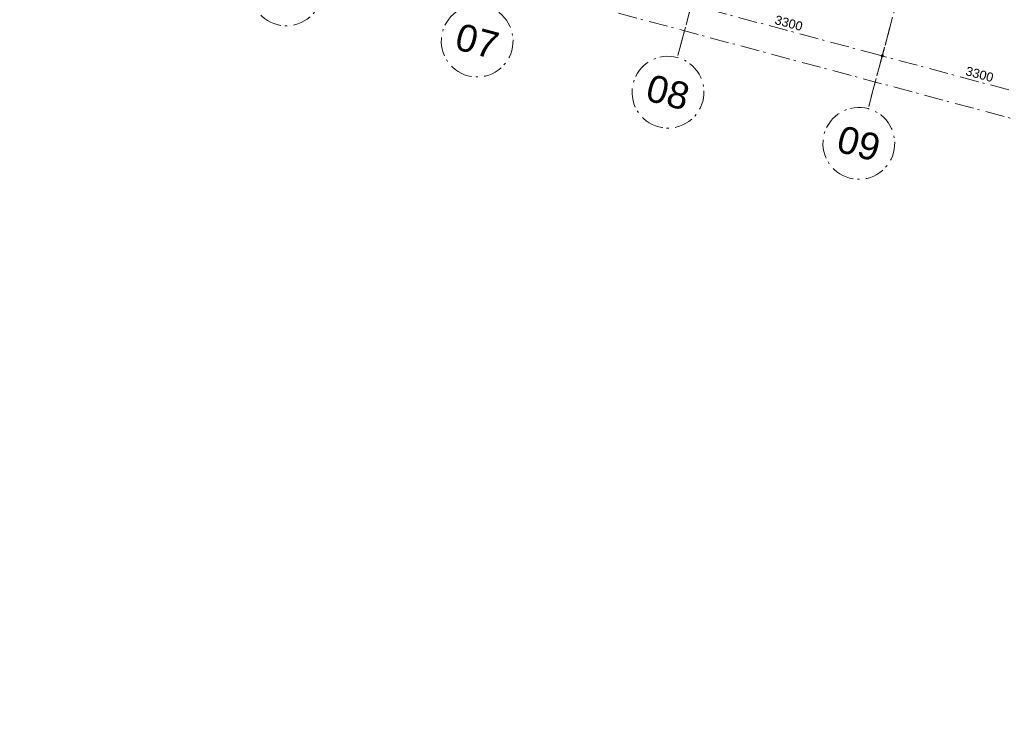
# Model space of a CAD drawing. Header units: millimetres. Extents: x -62314 to 79800, y -34032 to 28340.
# Tile 8 of 85: x 7792 to 24238, y -31533 to -19919. Entities that reach past the tile are written whole.
import ezdxf
from ezdxf.enums import TextEntityAlignment as Align

# ---------------------------------------------------------------- set-up
doc = ezdxf.new("R2010")
doc.units = ezdxf.units.MM
doc.header["$LTSCALE"] = 508
doc.header["$PDMODE"] = 1
doc.header["$PDSIZE"] = -2
doc.linetypes.add('Dash Style-6', pattern=[1.04164, 0.625, -0.20828, 0.06943, -0.13893])
doc.layers.get('0').update_dxf_attribs({"lineweight": 0})
doc.layers.get('DEFPOINTS').update_dxf_attribs({"lineweight": 0})
doc.layers.add('(00) tekening-stramien-algemeen', color=7, linetype='Dash Style-6', lineweight=0)
doc.layers.add('None', color=7, linetype='Continuous', lineweight=0)
doc.styles.add('Arial', font='Arial')
doc.styles.add('Helvetica', font='Helvetica')
doc.dimstyles.new('KE __', dxfattribs={"dimtxt": 75.447591, "dimasz": 50.074463, "dimexe": 125, "dimexo": 500, "dimgap": 25, "dimtad": 1, "dimdec": 1, "dimtxsty": 'Arial', "dimblk": 'DOT', "dimblk1": 'DOT', "dimblk2": 'DOT', "dimcen": 0, "dimdle": 100, "dimazin": 0, "dimtfac": 0.8, "dimtdec": 1, "dimtix": 1, "dimtmove": 0, "dimatfit": 0, "dimldrblk": 'DOT', "dimfxl": 150, "dimfxlon": 1, "dimfrac": 2, "dimtolj": 1, "dimarcsym": 0})

# ---------------------------------------------------------------- blocks, each defined once
blk = doc.blocks.new('_Dot')
at = {"color": 0, "linetype": 'ByBlock', "lineweight": -2}
blk.add_line((-0.5, 0), (-1, 0), dxfattribs=at)
at = {"color": 0, "linetype": 'ByBlock', "const_width": 0.5}
blk.add_lwpolyline([(-0.25, 0, 1), (0.25, 0, 1)], format="xyb", close=True, dxfattribs=at)
blk = doc.blocks.new('*D409')
at = {"layer": '(00) tekening-stramien-algemeen', "color": 0, "lineweight": -2, "transparency": 33554687}
for p, q in [((26755, -350), (26755, -625)), ((30055, -350), (30055, -625)), ((30005, -500), (26805, -500))]:
    blk.add_line(p, q, dxfattribs=at)
at = {"layer": 'DEFPOINTS', "color": 0, "transparency": 33554687}
for p in [(26755, 2779), (30055, 2779), (26755, -500)]:
    blk.add_point(p, dxfattribs=at)
at = {"layer": '(00) tekening-stramien-algemeen', "color": 0, "lineweight": -2, "xscale": 50.07446289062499, "yscale": 50.07446289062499, "zscale": 50.07446289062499, "rotation": 180}
blk.add_blockref('_Dot', (26755, -500), dxfattribs=at)
at = {"layer": '(00) tekening-stramien-algemeen', "color": 0, "lineweight": -2, "xscale": 50.07446289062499, "yscale": 50.07446289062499, "zscale": 50.07446289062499}
blk.add_blockref('_Dot', (30055, -500), dxfattribs=at)
at = {"layer": '(00) tekening-stramien-algemeen', "color": 0, "lineweight": 0, "transparency": 33554687, "insert": (28405, -375), "char_height": 150.9, "attachment_point": 5, "style": 'Helvetica'}
blk.add_mtext('\\A1;3300', dxfattribs=at)
blk = doc.blocks.new('*D410')
at = {"layer": '(00) tekening-stramien-algemeen', "color": 0, "lineweight": -2, "transparency": 33554687}
for p, q in [((23455, -350), (23455, -625)), ((26755, -350), (26755, -625)), ((26705, -500), (23505, -500))]:
    blk.add_line(p, q, dxfattribs=at)
at = {"layer": 'DEFPOINTS', "color": 0, "transparency": 33554687}
for p in [(23455, 2779), (26755, 2779), (23455, -500)]:
    blk.add_point(p, dxfattribs=at)
at = {"layer": '(00) tekening-stramien-algemeen', "color": 0, "lineweight": -2, "xscale": 50.07446289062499, "yscale": 50.07446289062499, "zscale": 50.07446289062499, "rotation": 180}
blk.add_blockref('_Dot', (23455, -500), dxfattribs=at)
at = {"layer": '(00) tekening-stramien-algemeen', "color": 0, "lineweight": -2, "xscale": 50.07446289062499, "yscale": 50.07446289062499, "zscale": 50.07446289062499}
blk.add_blockref('_Dot', (26755, -500), dxfattribs=at)
at = {"layer": '(00) tekening-stramien-algemeen', "color": 0, "lineweight": 0, "transparency": 33554687, "insert": (25105, -375), "char_height": 150.9, "attachment_point": 5, "style": 'Helvetica'}
blk.add_mtext('\\A1;3300', dxfattribs=at)
blk = doc.blocks.new('00-stramienbol')
at = {"layer": '(00) tekening-stramien-algemeen', "color": 2, "lineweight": 0, "transparency": 33554687, "flags": 128}
blk.add_lwpolyline([(0, 600), (59, 597), (117, 588), (174, 574), (230, 554), (283, 529), (333, 499), (381, 464), (424, 424), (464, 381), (499, 333), (529, 283), (554, 230), (574, 174), (588, 117), (597, 59), (600, 0), (597, -59), (588, -117), (574, -174), (554, -230), (529, -283), (499, -333), (464, -381), (424, -424), (381, -464), (333, -499), (283, -529), (230, -554), (174, -574), (117, -588), (59, -597), (0, -600), (-59, -597), (-117, -588), (-174, -574), (-230, -554), (-283, -529), (-333, -499), (-381, -464), (-424, -424), (-464, -381), (-499, -333), (-529, -283), (-554, -230), (-574, -174), (-588, -117), (-597, -59), (-600, 0), (-597, 59), (-588, 117), (-574, 174), (-554, 230), (-529, 283), (-499, 333), (-464, 381), (-424, 424), (-381, 464), (-333, 499), (-283, 529), (-230, 554), (-174, 574), (-117, 588), (-59, 597)], close=True, dxfattribs=at)
at = {"layer": '(00) tekening-stramien-algemeen', "color": 2, "linetype": 'Continuous', "lineweight": 0, "transparency": 33554687}
for p in [(0, 600), (-600, 0), (0, 0), (600, 0), (0, -600)]:
    blk.add_point(p, dxfattribs=at)
at = {"layer": '(00) tekening-stramien-algemeen', "color": 2, "transparency": 33554687, "style": 'Arial'}
blk.add_attdef('hoofdveld', text='', height=453, dxfattribs=at).set_placement((0, 0), align=Align.MIDDLE_CENTER)
at = {"layer": 'None', "color": 0, "flags": 1}
for tag, p in [('subveld_1', (-600, -1415)), ('subveld_2', (-600, -2230))]:
    blk.add_attdef(tag, p, '', height=453, dxfattribs=at)
blk = doc.blocks.new('*D420')
at = {"layer": '(00) tekening-stramien-algemeen', "color": 0, "lineweight": -2, "transparency": 33554687}
for p, q in [((67660, -14379), (67660, -14654)), ((-270, -14579), (-270, -14654)), ((67610, -14529), (-220, -14529))]:
    blk.add_line(p, q, dxfattribs=at)
at = {"layer": 'DEFPOINTS', "color": 0, "transparency": 33554687}
for p in [(67660, -11070), (-270, -14079), (-270, -14529)]:
    blk.add_point(p, dxfattribs=at)
at = {"layer": '(00) tekening-stramien-algemeen', "color": 0, "lineweight": -2, "xscale": 50.07446289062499, "yscale": 50.07446289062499, "zscale": 50.07446289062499, "rotation": 180}
blk.add_blockref('_Dot', (-270, -14529), dxfattribs=at)
at = {"layer": '(00) tekening-stramien-algemeen', "color": 0, "lineweight": -2, "xscale": 50.07446289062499, "yscale": 50.07446289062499, "zscale": 50.07446289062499}
blk.add_blockref('_Dot', (67660, -14529), dxfattribs=at)
at = {"layer": '(00) tekening-stramien-algemeen', "color": 0, "lineweight": 0, "transparency": 33554687, "insert": (33695, -14428), "char_height": 150.9, "attachment_point": 5, "style": 'Helvetica'}
blk.add_mtext('\\A1;67930', dxfattribs=at)
blk = doc.blocks.new('stramien langs gevel blok B')
at = {"layer": '(00) tekening-stramien-algemeen', "color": 2, "lineweight": 0, "transparency": 33554687}
for p, q in [((23455, 0), (23455, -1411.2)), ((26755, 0), (26755, -1411.2))]:
    blk.add_line(p, q, dxfattribs=at)
at = {"layer": '(00) tekening-stramien-algemeen', "color": 2}
ref = blk.add_blockref('00-stramienbol', (16855, -2011.2), dxfattribs=dict(at, rotation=180))
ref.add_attrib('hoofdveld', '06', dxfattribs={"color": 2, "transparency": 33554687, "height": 452.69, "style": 'Arial'}).set_placement((16855, -2011.2), align=Align.MIDDLE_CENTER)
ref = blk.add_blockref('00-stramienbol', (20155, -2011.2), dxfattribs=dict(at, rotation=180))
ref.add_attrib('hoofdveld', '07', dxfattribs={"color": 2, "transparency": 33554687, "height": 452.69, "style": 'Arial'}).set_placement((20155, -2011.2), align=Align.MIDDLE_CENTER)
ref = blk.add_blockref('00-stramienbol', (23455, -2011.2), dxfattribs=dict(at, rotation=180))
ref.add_attrib('hoofdveld', '08', dxfattribs={"color": 2, "transparency": 33554687, "height": 452.69, "style": 'Arial'}).set_placement((23455, -2011.2), align=Align.MIDDLE_CENTER)
ref = blk.add_blockref('00-stramienbol', (26755, -2011.2), dxfattribs=dict(at, rotation=180))
ref.add_attrib('hoofdveld', '09', dxfattribs={"color": 2, "transparency": 33554687, "height": 452.69, "style": 'Arial'}).set_placement((26755, -2011.2), align=Align.MIDDLE_CENTER)
at = {"layer": '(00) tekening-stramien-algemeen', "color": 2, "lineweight": 0, "transparency": 33554687}
for base, p1, p2, picture, middle in [((23455, -500), (26755, 2778.8), (23455, 2778.8), '*D410', (25105, -374.6)), ((26755, -500), (30055, 2778.8), (26755, 2778.8), '*D409', (28405, -374.6))]:
    dim = blk.add_linear_dim(base=base, p1=p1, p2=p2, dimstyle='KE __', override={"dimtxt": 150.895182, "dimgap": 50, "dimdec": 0, "dimpost": '<>', "dimtxsty": 'Helvetica', "dimtmove": 2}, dxfattribs=at)
    dim.commit()
    dim.dimension.update_dxf_attribs({"geometry": picture, "text_midpoint": middle})
blk = doc.blocks.new('Stramien blok B')
at = {"layer": '(00) tekening-stramien-algemeen', "color": 2, "lineweight": 0, "transparency": 33554687}
for p, q in [((23455, 1407.7), (23455, -14990)), ((26755, 1407.7), (26755, -14990))]:
    blk.add_line(p, q, dxfattribs=at)
at = {"layer": 'None', "color": 17, "transparency": 33554687}
blk.add_blockref('stramien langs gevel blok B', (0, -13578.9), dxfattribs=at)
at = {"layer": '(00) tekening-stramien-algemeen', "color": 2, "lineweight": 0, "transparency": 33554687}
dim = blk.add_linear_dim(base=(-270, -14528.9), p1=(67660, -11070), p2=(-270, -14078.9), dimstyle='KE __', override={"dimtxt": 150.895182, "dimgap": 25, "dimdec": 0, "dimpost": '<>', "dimtxsty": 'Helvetica', "dimtmove": 2}, dxfattribs=at)
dim.commit()
dim.dimension.update_dxf_attribs({"geometry": '*D420', "text_midpoint": (33695, -14428.4)})

msp = doc.modelspace()

# ---------------------------------------------------------------- block references
at = {"layer": 'None', "color": 17, "transparency": 33554687, "rotation": 344.9999645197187}
msp.add_blockref('Stramien blok B', (0, 0), dxfattribs=at)

doc.saveas('drawing.dxf')
